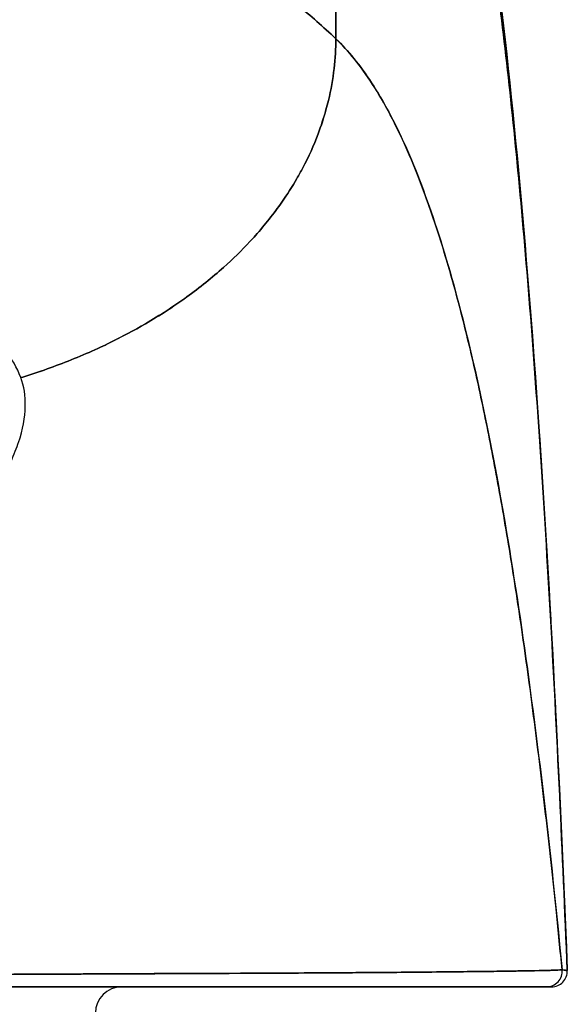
# Model space of a CAD drawing. Extents: x 807 to 1172, y 30 to 260.
# Tile 15 of 214: x 907.538 to 907.951, y 98.889 to 99.632. Entities that reach past the tile are written whole.
import ezdxf

# ---------------------------------------------------------------- set-up
doc = ezdxf.new("R2010")
doc.units = 0
doc.header["$LTSCALE"] = 4
doc.header["$MEASUREMENT"] = 0
doc.layers.get('0').update_dxf_attribs({"linetype": 'CONTINUOUS'})

msp = doc.modelspace()

# ---------------------------------------------------------------- linework, layer by layer
for p, q in [((907.77608, 99.61727), (907.77608, 99.90253)), ((907.77608, 99.90253), (907.77608, 99.61727)), ((907.56404, 98.91201), (907.56404, 98.91202)), ((907.58021, 98.9121), (907.58021, 98.91209)), ((907.58204, 98.91211), (907.58204, 98.9121))]:
    msp.add_line(p, q)
for centre, radius, start, end in [((907.9387, 98.91422), 0.01181, 270, 2.27583), ((907.9387, 98.91422), 0.01181, 270, 2.27583), ((907.61466, 98.88272), 0.01969, 90, 180)]:
    msp.add_arc(centre, radius, start, end)
for major_axis, start_param, end_param in [((0.00111, -0.01176), 6.189191, 7.853982), ((0, -0.01181), 0, 1.664791)]:
    msp.add_ellipse((907.93483, 98.91422), major_axis=major_axis, ratio=0.999969, start_param=start_param, end_param=end_param)
for points, knots in [([(907.57923, 99.78954), (907.58418, 99.78012), (907.58978, 99.77156), (907.59595, 99.76363), (907.60211, 99.7557), (907.60883, 99.74841), (907.61602, 99.74152), (907.62321, 99.73462), (907.63087, 99.72814), (907.6389, 99.72184), (907.64694, 99.71554), (907.65535, 99.70943), (907.66404, 99.7033), (907.67273, 99.69717), (907.68171, 99.69101), (907.69088, 99.68465), (907.70004, 99.67829), (907.7094, 99.67172), (907.71886, 99.66476), (907.72832, 99.6578), (907.73788, 99.65047), (907.74745, 99.6426), (907.75702, 99.63473), (907.76659, 99.62633), (907.77608, 99.61727)], [0, 0, 0, 0, 0.125006, 0.125006, 0.125006, 0.250011, 0.250011, 0.250011, 0.375017, 0.375017, 0.375017, 0.500022, 0.500022, 0.500022, 0.625028, 0.625028, 0.625028, 0.750033, 0.750033, 0.750033, 0.875039, 0.875039, 0.875039, 1, 1, 1, 1]), ([(907.77608, 99.61727), (907.76659, 99.62633), (907.75701, 99.63473), (907.74744, 99.6426), (907.73788, 99.65047), (907.72832, 99.65781), (907.71886, 99.66476), (907.7094, 99.67172), (907.70004, 99.67829), (907.69087, 99.68466), (907.6817, 99.69102), (907.67273, 99.69717), (907.66404, 99.7033), (907.65534, 99.70943), (907.64693, 99.71555), (907.6389, 99.72184), (907.63087, 99.72814), (907.62321, 99.73463), (907.61602, 99.74152), (907.60883, 99.74841), (907.60211, 99.7557), (907.59595, 99.76363), (907.58978, 99.77156), (907.58418, 99.78012), (907.57923, 99.78954)], [0, 0, 0, 0, 0.124999, 0.124999, 0.124999, 0.25, 0.25, 0.25, 0.375, 0.375, 0.375, 0.5, 0.5, 0.5, 0.625, 0.625, 0.625, 0.75, 0.75, 0.75, 0.875, 0.875, 0.875, 1, 1, 1, 1]), ([(907.88127, 99.7805), (907.89861, 99.67564), (907.91059, 99.5616), (907.93369, 99.27766), (907.94309, 99.0997), (907.9505, 98.91469)], [0, 0, 0, 0, 1.137393, 1.137393, 2.63128, 2.63128, 2.63128, 2.63128]), ([(907.88098, 99.768), (907.88147, 99.76524), (907.88197, 99.76245), (907.88246, 99.75964), (907.88609, 99.73882), (907.88962, 99.71642), (907.89306, 99.69235), (907.89649, 99.66827), (907.89983, 99.64252), (907.90306, 99.61501), (907.9063, 99.58749), (907.90943, 99.55821), (907.91246, 99.52708), (907.9155, 99.49596), (907.91843, 99.46299), (907.92127, 99.4281), (907.9241, 99.39321), (907.92684, 99.35641), (907.92948, 99.31763), (907.93211, 99.27886), (907.93465, 99.23812), (907.93708, 99.19537), (907.93952, 99.15262), (907.94185, 99.10786), (907.94409, 99.06108), (907.94633, 99.0143), (907.94846, 98.9655), (907.9505, 98.91469)], [0, 0, 0, 0, 0.016632, 0.016632, 0.016632, 0.139553, 0.139553, 0.139553, 0.262474, 0.262474, 0.262474, 0.385395, 0.385395, 0.385395, 0.508316, 0.508316, 0.508316, 0.631237, 0.631237, 0.631237, 0.754158, 0.754158, 0.754158, 0.877079, 0.877079, 0.877079, 1, 1, 1, 1]), ([(907.9505, 98.91469), (907.94867, 98.96023), (907.94677, 99.00417), (907.94478, 99.04647), (907.94249, 99.09528), (907.94009, 99.14193), (907.93759, 99.18643), (907.93508, 99.23092), (907.93247, 99.27327), (907.92975, 99.31351), (907.92704, 99.35375), (907.92421, 99.39189), (907.92128, 99.42797), (907.91835, 99.46405), (907.91531, 99.49809), (907.91216, 99.53015), (907.90902, 99.56222), (907.90577, 99.59231), (907.90241, 99.62052), (907.89905, 99.64873), (907.89559, 99.67506), (907.89201, 99.6996), (907.88844, 99.72415), (907.88476, 99.74691), (907.88098, 99.768)], [0, 0, 0, 0, 0.110185, 0.110185, 0.110185, 0.237301, 0.237301, 0.237301, 0.364418, 0.364418, 0.364418, 0.491534, 0.491534, 0.491534, 0.618651, 0.618651, 0.618651, 0.745767, 0.745767, 0.745767, 0.872884, 0.872884, 0.872884, 1, 1, 1, 1]), ([(907.53872, 99.36176), (907.54073, 99.36237), (907.54274, 99.363), (907.54474, 99.36365), (907.55093, 99.36563), (907.55706, 99.36774), (907.56313, 99.36996), (907.56924, 99.37219), (907.57527, 99.37454), (907.58122, 99.37701), (907.58722, 99.37949), (907.59312, 99.38208), (907.59892, 99.38478), (907.60113, 99.38582), (907.60334, 99.38687), (907.60552, 99.38793), (907.61489, 99.39249), (907.62396, 99.39733), (907.6327, 99.40243), (907.63814, 99.4056), (907.64345, 99.40886), (907.64862, 99.41222), (907.65382, 99.41559), (907.65887, 99.41905), (907.66379, 99.4226), (907.66871, 99.42616), (907.67348, 99.4298), (907.67811, 99.43352), (907.68273, 99.43724), (907.68721, 99.44105), (907.69155, 99.44493), (907.69853, 99.45119), (907.70513, 99.45766), (907.71134, 99.46433), (907.71276, 99.46586), (907.71417, 99.4674), (907.71555, 99.46895), (907.72278, 99.47707), (907.72943, 99.48548), (907.73546, 99.49412), (907.73951, 99.49994), (907.74329, 99.50585), (907.74676, 99.51185), (907.7483, 99.51451), (907.74978, 99.51718), (907.7512, 99.51987), (907.75564, 99.52828), (907.75951, 99.53686), (907.7628, 99.5456), (907.76503, 99.55151), (907.76699, 99.55751), (907.76868, 99.56356), (907.76934, 99.56595), (907.76996, 99.56835), (907.77054, 99.57075), (907.77246, 99.57874), (907.77387, 99.5868), (907.77479, 99.5948), (907.77566, 99.60239), (907.77608, 99.60993), (907.77608, 99.61727)], [0, 0, 0, 0, 0.014459, 0.014459, 0.014459, 0.059138, 0.059138, 0.059138, 0.104088, 0.104088, 0.104088, 0.149346, 0.149346, 0.149346, 0.166667, 0.166667, 0.166667, 0.24084, 0.24084, 0.24084, 0.286952, 0.286952, 0.286952, 0.333189, 0.333189, 0.333189, 0.379462, 0.379462, 0.379462, 0.425634, 0.425634, 0.425634, 0.5, 0.5, 0.5, 0.517058, 0.517058, 0.517058, 0.606463, 0.606463, 0.606463, 0.666667, 0.666667, 0.666667, 0.693307, 0.693307, 0.693307, 0.776792, 0.776792, 0.776792, 0.833333, 0.833333, 0.833333, 0.855634, 0.855634, 0.855634, 0.929684, 0.929684, 0.929684, 1, 1, 1, 1]), ([(907.77608, 99.61727), (907.77608, 99.60993), (907.77566, 99.60239), (907.77479, 99.5948), (907.77387, 99.5868), (907.77246, 99.57874), (907.77054, 99.57075), (907.76997, 99.56837), (907.76935, 99.56599), (907.76869, 99.56362), (907.76701, 99.55754), (907.76504, 99.55153), (907.7628, 99.5456), (907.75951, 99.53686), (907.75564, 99.52828), (907.7512, 99.51987), (907.74978, 99.51718), (907.7483, 99.51451), (907.74676, 99.51186), (907.74329, 99.50586), (907.73951, 99.49994), (907.73546, 99.49412), (907.72943, 99.48548), (907.72279, 99.47707), (907.71555, 99.46895), (907.71417, 99.4674), (907.71277, 99.46586), (907.71135, 99.46433), (907.70514, 99.45766), (907.69853, 99.45119), (907.69155, 99.44493), (907.68288, 99.43716), (907.67364, 99.42972), (907.66383, 99.42263), (907.654, 99.41553), (907.6436, 99.40878), (907.6327, 99.40243), (907.62395, 99.39733), (907.61488, 99.39249), (907.60551, 99.38792), (907.60333, 99.38686), (907.60113, 99.38581), (907.59892, 99.38478), (907.59312, 99.38208), (907.58722, 99.37949), (907.58122, 99.37701), (907.57527, 99.37454), (907.56924, 99.37219), (907.56313, 99.36996), (907.55706, 99.36774), (907.55092, 99.36563), (907.54474, 99.36365), (907.54274, 99.363), (907.54073, 99.36237), (907.53872, 99.36176)], [0, 0, 0, 0, 0.070424, 0.070424, 0.070424, 0.144534, 0.144534, 0.144534, 0.166667, 0.166667, 0.166667, 0.223344, 0.223344, 0.223344, 0.306735, 0.306735, 0.306735, 0.333333, 0.333333, 0.333333, 0.393546, 0.393546, 0.393546, 0.482972, 0.482972, 0.482972, 0.5, 0.5, 0.5, 0.574384, 0.574384, 0.574384, 0.666667, 0.666667, 0.666667, 0.759127, 0.759127, 0.759127, 0.833333, 0.833333, 0.833333, 0.850626, 0.850626, 0.850626, 0.89589, 0.89589, 0.89589, 0.940848, 0.940848, 0.940848, 0.985537, 0.985537, 0.985537, 1, 1, 1, 1]), ([(907.77608, 99.61727), (907.78536, 99.60842), (907.79436, 99.59738), (907.8031, 99.58398), (907.81184, 99.57057), (907.8203, 99.55479), (907.8285, 99.53649), (907.83669, 99.51819), (907.84461, 99.49735), (907.85226, 99.47386), (907.85991, 99.45036), (907.86729, 99.42421), (907.8744, 99.39529), (907.8815, 99.36638), (907.88833, 99.33471), (907.89489, 99.30023), (907.90146, 99.26576), (907.90774, 99.22848), (907.91376, 99.18842), (907.91978, 99.14835), (907.92552, 99.1055), (907.93099, 99.05994), (907.93646, 99.01439), (907.94166, 98.96612), (907.94659, 98.91533)], [0, 0, 0, 0, 0.124948, 0.124948, 0.124948, 0.249955, 0.249955, 0.249955, 0.374963, 0.374963, 0.374963, 0.49997, 0.49997, 0.49997, 0.624978, 0.624978, 0.624978, 0.749985, 0.749985, 0.749985, 0.874993, 0.874993, 0.874993, 1, 1, 1, 1]), ([(907.94659, 98.91533), (907.94517, 98.92998), (907.94372, 98.94443), (907.94226, 98.95866), (907.93964, 98.98402), (907.93696, 99.00869), (907.9342, 99.03265), (907.93144, 99.05661), (907.92861, 99.07987), (907.92571, 99.10241), (907.92281, 99.12494), (907.91984, 99.14675), (907.91679, 99.16783), (907.91375, 99.18891), (907.91063, 99.20926), (907.90744, 99.22887), (907.90425, 99.24847), (907.90099, 99.26734), (907.89766, 99.28547), (907.89432, 99.3036), (907.89092, 99.32099), (907.88744, 99.33764), (907.88396, 99.35429), (907.88041, 99.3702), (907.87679, 99.38539), (907.87317, 99.40057), (907.86948, 99.41502), (907.86572, 99.42876), (907.86195, 99.44249), (907.85811, 99.45551), (907.8542, 99.46782), (907.8503, 99.48013), (907.84632, 99.49174), (907.84226, 99.50265), (907.83821, 99.51357), (907.83409, 99.52379), (907.82989, 99.53335), (907.82569, 99.54291), (907.82142, 99.55179), (907.81708, 99.56003), (907.81274, 99.56827), (907.80833, 99.57586), (907.80385, 99.58282), (907.79936, 99.58978), (907.79481, 99.59612), (907.79018, 99.60185), (907.78555, 99.60759), (907.78085, 99.61272), (907.77608, 99.61727)], [0, 0, 0, 0, 0.036069, 0.036069, 0.036069, 0.100331, 0.100331, 0.100331, 0.164593, 0.164593, 0.164593, 0.228855, 0.228855, 0.228855, 0.293118, 0.293118, 0.293118, 0.35738, 0.35738, 0.35738, 0.421642, 0.421642, 0.421642, 0.485904, 0.485904, 0.485904, 0.550166, 0.550166, 0.550166, 0.614429, 0.614429, 0.614429, 0.678691, 0.678691, 0.678691, 0.742953, 0.742953, 0.742953, 0.807215, 0.807215, 0.807215, 0.871477, 0.871477, 0.871477, 0.93574, 0.93574, 0.93574, 1, 1, 1, 1]), ([(907.53872, 99.36176), (907.53603, 99.36935), (907.53186, 99.37615), (907.52671, 99.38225), (907.52663, 99.38234), (907.52656, 99.38243), (907.52649, 99.38251), (907.52171, 99.38813), (907.51609, 99.39315), (907.50942, 99.3979), (907.50896, 99.39823), (907.50851, 99.39855), (907.50804, 99.39887), (907.50547, 99.40065), (907.50274, 99.4024), (907.49988, 99.40412), (907.49793, 99.4053), (907.49591, 99.40647), (907.49384, 99.40763), (907.49021, 99.40967), (907.48638, 99.4117), (907.48239, 99.41375), (907.48137, 99.41427), (907.48033, 99.4148), (907.47929, 99.41533), (907.47485, 99.41757), (907.47022, 99.41985), (907.46539, 99.42223), (907.46106, 99.42436), (907.45655, 99.42657), (907.45191, 99.42889), (907.45149, 99.4291), (907.45107, 99.42931), (907.45064, 99.42953), (907.4468, 99.43145), (907.44285, 99.43346), (907.43881, 99.43555), (907.43456, 99.43776), (907.43021, 99.44006), (907.42577, 99.44248), (907.42182, 99.44463), (907.41781, 99.44686), (907.41373, 99.44921)], [0, 0, 0, 0, 0.2, 0.2, 0.2, 0.202822, 0.202822, 0.202822, 0.387433, 0.387433, 0.387433, 0.4, 0.4, 0.4, 0.469613, 0.469613, 0.469613, 0.517, 0.517, 0.517, 0.6, 0.6, 0.6, 0.621251, 0.621251, 0.621251, 0.71154, 0.71154, 0.71154, 0.792621, 0.792621, 0.792621, 0.8, 0.8, 0.8, 0.866842, 0.866842, 0.866842, 0.937291, 0.937291, 0.937291, 1, 1, 1, 1]), ([(907.30722, 99.12409), (907.32128, 99.12856), (907.33617, 99.13384), (907.35109, 99.14016), (907.35569, 99.14211), (907.36029, 99.14415), (907.36488, 99.1463), (907.36878, 99.14812), (907.37266, 99.15002), (907.37651, 99.15197), (907.38595, 99.15676), (907.39521, 99.16191), (907.40405, 99.16724), (907.40964, 99.17061), (907.41507, 99.17405), (907.42027, 99.17751), (907.4241, 99.18007), (907.42782, 99.18263), (907.43143, 99.18521), (907.43203, 99.18565), (907.43263, 99.18608), (907.43323, 99.18651), (907.44422, 99.19447), (907.45412, 99.20254), (907.46325, 99.21072), (907.46361, 99.21105), (907.46398, 99.21138), (907.46434, 99.21171), (907.47488, 99.22123), (907.48437, 99.23091), (907.49275, 99.24053), (907.49459, 99.24265), (907.49638, 99.24476), (907.49812, 99.24687), (907.49906, 99.24801), (907.49999, 99.24915), (907.5009, 99.25029), (907.50814, 99.25934), (907.51441, 99.26828), (907.51974, 99.27698), (907.52061, 99.27839), (907.52146, 99.2798), (907.52228, 99.28121), (907.52851, 99.29187), (907.53334, 99.30212), (907.53661, 99.31164), (907.53675, 99.31204), (907.53689, 99.31243), (907.53702, 99.31283), (907.5403, 99.32268), (907.54188, 99.33173), (907.54212, 99.33989), (907.54235, 99.34804), (907.54124, 99.3553), (907.53872, 99.36176)], [0, 0, 0, 0, 0.095523, 0.095523, 0.095523, 0.125, 0.125, 0.125, 0.150006, 0.150006, 0.150006, 0.211266, 0.211266, 0.211266, 0.25, 0.25, 0.25, 0.278579, 0.278579, 0.278579, 0.283368, 0.283368, 0.283368, 0.371453, 0.371453, 0.371453, 0.375, 0.375, 0.375, 0.477463, 0.477463, 0.477463, 0.5, 0.5, 0.5, 0.512193, 0.512193, 0.512193, 0.609209, 0.609209, 0.609209, 0.625, 0.625, 0.625, 0.744987, 0.744987, 0.744987, 0.75, 0.75, 0.75, 0.875, 0.875, 0.875, 1, 1, 1, 1]), ([(907.20915, 98.91302), (907.2096, 98.91301), (907.21005, 98.91301), (907.21051, 98.91301), (907.2123, 98.91299), (907.2141, 98.91298), (907.21589, 98.91296), (907.21787, 98.91294), (907.21985, 98.91293), (907.22182, 98.91291), (907.22396, 98.91289), (907.2261, 98.91288), (907.22824, 98.91286), (907.23053, 98.91284), (907.23281, 98.91282), (907.23509, 98.91281), (907.23752, 98.91279), (907.23994, 98.91277), (907.24235, 98.91275), (907.2449, 98.91273), (907.24745, 98.91271), (907.24999, 98.91269), (907.25269, 98.91267), (907.25538, 98.91265), (907.25807, 98.91263), (907.26095, 98.91261), (907.26382, 98.91259), (907.26668, 98.91257), (907.26977, 98.91254), (907.27285, 98.91252), (907.27591, 98.9125), (907.27924, 98.91248), (907.28256, 98.91245), (907.28586, 98.91243), (907.28946, 98.91241), (907.29305, 98.91238), (907.29661, 98.91236), (907.30053, 98.91233), (907.30442, 98.91231), (907.30828, 98.91228), (907.31254, 98.91226), (907.31677, 98.91223), (907.32096, 98.9122), (907.32535, 98.91218), (907.3297, 98.91215), (907.33401, 98.91213), (907.33423, 98.91212), (907.33445, 98.91212), (907.33467, 98.91212), (907.3397, 98.91209), (907.34467, 98.91206), (907.34959, 98.91203), (907.35521, 98.912), (907.36077, 98.91197), (907.36628, 98.91194), (907.37186, 98.91191), (907.37738, 98.91188), (907.38288, 98.91185), (907.38803, 98.91183), (907.39314, 98.9118), (907.39824, 98.91178), (907.40311, 98.91176), (907.40795, 98.91175), (907.41279, 98.91173), (907.41752, 98.91172), (907.42225, 98.91171), (907.42698, 98.9117), (907.43179, 98.91169), (907.4366, 98.91168), (907.44143, 98.91168), (907.44238, 98.91168), (907.44333, 98.91168), (907.44428, 98.91168), (907.44845, 98.91168), (907.45263, 98.91168), (907.45682, 98.91168), (907.46246, 98.91169), (907.46812, 98.91169), (907.4738, 98.9117), (907.4801, 98.91171), (907.48642, 98.91173), (907.49277, 98.91174), (907.49979, 98.91176), (907.50684, 98.91178), (907.51393, 98.91181), (907.52171, 98.91183), (907.52954, 98.91186), (907.5374, 98.9119), (907.5431, 98.91192), (907.54882, 98.91195), (907.55457, 98.91197), (907.55747, 98.91198), (907.56038, 98.912), (907.5633, 98.91201), (907.57256, 98.91205), (907.58186, 98.91209), (907.59114, 98.91214), (907.60003, 98.91218), (907.60889, 98.91222), (907.61767, 98.91226), (907.62615, 98.9123), (907.63456, 98.91234), (907.64283, 98.91238), (907.65063, 98.91241), (907.65831, 98.91245), (907.66583, 98.91248), (907.66618, 98.91248), (907.66652, 98.91248), (907.66687, 98.91248), (907.67476, 98.91252), (907.68248, 98.91255), (907.69002, 98.91259), (907.69777, 98.91262), (907.70533, 98.91265), (907.71273, 98.91269), (907.72061, 98.91272), (907.7283, 98.91276), (907.73581, 98.9128), (907.74404, 98.91284), (907.75206, 98.91288), (907.75988, 98.91293), (907.76033, 98.91293), (907.76079, 98.91293), (907.76124, 98.91294), (907.76949, 98.91298), (907.77751, 98.91303), (907.78531, 98.91309), (907.79399, 98.91315), (907.80238, 98.91321), (907.81046, 98.91328), (907.8184, 98.91334), (907.82604, 98.91341), (907.83337, 98.91347), (907.8353, 98.91349), (907.83721, 98.91351), (907.8391, 98.91353), (907.84422, 98.91357), (907.84918, 98.91362), (907.85396, 98.91367), (907.86036, 98.91373), (907.86644, 98.91379), (907.87222, 98.91386), (907.87783, 98.91392), (907.88315, 98.91398), (907.88815, 98.91404), (907.89135, 98.91408), (907.89443, 98.91412), (907.89737, 98.91416), (907.89889, 98.91418), (907.90037, 98.9142), (907.90182, 98.91422), (907.9059, 98.91428), (907.90972, 98.91433), (907.91326, 98.91439), (907.91645, 98.91444), (907.91942, 98.91449), (907.92217, 98.91454), (907.92472, 98.91459), (907.92707, 98.91463), (907.92923, 98.91468), (907.93081, 98.91471), (907.93228, 98.91474), (907.93365, 98.91477), (907.93416, 98.91479), (907.93466, 98.9148), (907.93514, 98.91481), (907.93693, 98.91486), (907.93852, 98.9149), (907.93989, 98.91494), (907.9413, 98.91499), (907.94249, 98.91503), (907.94345, 98.91508), (907.94444, 98.91512), (907.9452, 98.91516), (907.94572, 98.91521), (907.94622, 98.91525), (907.94651, 98.91529), (907.94659, 98.91533)], [0, 0, 0, 0, 0.001151, 0.001151, 0.001151, 0.005723, 0.005723, 0.005723, 0.010767, 0.010767, 0.010767, 0.016245, 0.016245, 0.016245, 0.022121, 0.022121, 0.022121, 0.028371, 0.028371, 0.028371, 0.034987, 0.034987, 0.034987, 0.042027, 0.042027, 0.042027, 0.049583, 0.049583, 0.049583, 0.057751, 0.057751, 0.057751, 0.066634, 0.066634, 0.066634, 0.076346, 0.076346, 0.076346, 0.087013, 0.087013, 0.087013, 0.098782, 0.098782, 0.098782, 0.111111, 0.111111, 0.111111, 0.111737, 0.111737, 0.111737, 0.126138, 0.126138, 0.126138, 0.142591, 0.142591, 0.142591, 0.159253, 0.159253, 0.159253, 0.174874, 0.174874, 0.174874, 0.189779, 0.189779, 0.189779, 0.204393, 0.204393, 0.204393, 0.219283, 0.219283, 0.219283, 0.222222, 0.222222, 0.222222, 0.235096, 0.235096, 0.235096, 0.252451, 0.252451, 0.252451, 0.271705, 0.271705, 0.271705, 0.292989, 0.292989, 0.292989, 0.316373, 0.316373, 0.316373, 0.333333, 0.333333, 0.333333, 0.341916, 0.341916, 0.341916, 0.369201, 0.369201, 0.369201, 0.395367, 0.395367, 0.395367, 0.420628, 0.420628, 0.420628, 0.444444, 0.444444, 0.444444, 0.445546, 0.445546, 0.445546, 0.470606, 0.470606, 0.470606, 0.496367, 0.496367, 0.496367, 0.523782, 0.523782, 0.523782, 0.553815, 0.553815, 0.553815, 0.555556, 0.555556, 0.555556, 0.58732, 0.58732, 0.58732, 0.622696, 0.622696, 0.622696, 0.657487, 0.657487, 0.657487, 0.666667, 0.666667, 0.666667, 0.691561, 0.691561, 0.691561, 0.724813, 0.724813, 0.724813, 0.757131, 0.757131, 0.757131, 0.777778, 0.777778, 0.777778, 0.7884, 0.7884, 0.7884, 0.818359, 0.818359, 0.818359, 0.845378, 0.845378, 0.845378, 0.870503, 0.870503, 0.870503, 0.888889, 0.888889, 0.888889, 0.895775, 0.895775, 0.895775, 0.921481, 0.921481, 0.921481, 0.94778, 0.94778, 0.94778, 0.974657, 0.974657, 0.974657, 1, 1, 1, 1]), ([(907.94659, 98.91533), (907.94645, 98.91528), (907.94561, 98.9152), (907.94381, 98.91511), (907.94272, 98.91505), (907.94127, 98.91499), (907.93944, 98.91493), (907.9381, 98.91489), (907.93655, 98.91484), (907.93478, 98.9148), (907.93044, 98.91468), (907.92479, 98.91458), (907.91735, 98.91446), (907.91689, 98.91445), (907.91643, 98.91444), (907.91596, 98.91443), (907.90891, 98.91432), (907.90028, 98.9142), (907.89, 98.91407), (907.88385, 98.91399), (907.8771, 98.91391), (907.86979, 98.91383), (907.86417, 98.91377), (907.8582, 98.91371), (907.85195, 98.91365), (907.83699, 98.9135), (907.82036, 98.91335), (907.80331, 98.91323), (907.80278, 98.91322), (907.80225, 98.91322), (907.80171, 98.91321), (907.78313, 98.91308), (907.76419, 98.91296), (907.74504, 98.91284), (907.73871, 98.91281), (907.73235, 98.91277), (907.72596, 98.91274), (907.72158, 98.91271), (907.71719, 98.91269), (907.71278, 98.91267), (907.7015, 98.91262), (907.69017, 98.91257), (907.67883, 98.91252), (907.66863, 98.91249), (907.65842, 98.91245), (907.64828, 98.91242), (907.64673, 98.91241), (907.64518, 98.9124), (907.64363, 98.9124), (907.63165, 98.91235), (907.61974, 98.9123), (907.60799, 98.91224), (907.59598, 98.91219), (907.58414, 98.91213), (907.57238, 98.91206), (907.56073, 98.912), (907.54921, 98.91195), (907.5378, 98.9119), (907.52617, 98.91185), (907.51464, 98.9118), (907.50329, 98.91177), (907.50211, 98.91177), (907.50094, 98.91177), (907.49977, 98.91176), (907.48953, 98.91174), (907.4794, 98.91171), (907.46945, 98.9117), (907.45827, 98.91168), (907.44732, 98.91168), (907.43653, 98.91168), (907.43479, 98.91169), (907.43305, 98.91169), (907.43131, 98.91169), (907.42214, 98.9117), (907.41315, 98.91173), (907.40426, 98.91176), (907.39345, 98.9118), (907.38279, 98.91186), (907.37237, 98.91192), (907.37079, 98.91192), (907.36921, 98.91193), (907.36765, 98.91194), (907.35876, 98.91199), (907.35002, 98.91203), (907.34147, 98.91208), (907.3315, 98.91214), (907.32179, 98.91219), (907.31235, 98.91225), (907.3113, 98.91226), (907.31025, 98.91227), (907.30921, 98.91227), (907.3011, 98.91232), (907.29322, 98.91238), (907.28547, 98.91243), (907.27725, 98.91249), (907.26917, 98.91254), (907.26118, 98.9126), (907.25955, 98.91261), (907.25793, 98.91262), (907.25631, 98.91263), (907.2507, 98.91267), (907.24512, 98.91271), (907.23968, 98.91275), (907.2286, 98.91284), (907.21811, 98.91293), (907.20915, 98.91302)], [0, 0, 0, 0, 0.047854, 0.047854, 0.047854, 0.076923, 0.076923, 0.076923, 0.098317, 0.098317, 0.098317, 0.150638, 0.150638, 0.150638, 0.153846, 0.153846, 0.153846, 0.201981, 0.201981, 0.201981, 0.230769, 0.230769, 0.230769, 0.252949, 0.252949, 0.252949, 0.30603, 0.30603, 0.30603, 0.307692, 0.307692, 0.307692, 0.365502, 0.365502, 0.365502, 0.384615, 0.384615, 0.384615, 0.39773, 0.39773, 0.39773, 0.431314, 0.431314, 0.431314, 0.461538, 0.461538, 0.461538, 0.466158, 0.466158, 0.466158, 0.501916, 0.501916, 0.501916, 0.538462, 0.538462, 0.538462, 0.574651, 0.574651, 0.574651, 0.611561, 0.611561, 0.611561, 0.615385, 0.615385, 0.615385, 0.648773, 0.648773, 0.648773, 0.686243, 0.686243, 0.686243, 0.692308, 0.692308, 0.692308, 0.724334, 0.724334, 0.724334, 0.763312, 0.763312, 0.763312, 0.769231, 0.769231, 0.769231, 0.802735, 0.802735, 0.802735, 0.841808, 0.841808, 0.841808, 0.846154, 0.846154, 0.846154, 0.879927, 0.879927, 0.879927, 0.915771, 0.915771, 0.915771, 0.923077, 0.923077, 0.923077, 0.948388, 0.948388, 0.948388, 1, 1, 1, 1]), ([(907.9505, 98.91469), (907.95047, 98.91485), (907.95045, 98.91495), (907.95042, 98.915), (907.9504, 98.91504), (907.95038, 98.91505), (907.95035, 98.91505), (907.95034, 98.91505), (907.95034, 98.91504), (907.95033, 98.91504), (907.9503, 98.91502), (907.95027, 98.91498), (907.95023, 98.91493), (907.95019, 98.9149), (907.95015, 98.91485), (907.95011, 98.91482), (907.95011, 98.91481), (907.95011, 98.91481), (907.95011, 98.91481), (907.95007, 98.91478), (907.95003, 98.91475), (907.94998, 98.91473), (907.94993, 98.91471), (907.94988, 98.9147), (907.94983, 98.9147), (907.94978, 98.9147), (907.94974, 98.9147), (907.94969, 98.91471), (907.94963, 98.91472), (907.94956, 98.91474), (907.94949, 98.91477), (907.94937, 98.91481), (907.94924, 98.91487), (907.9491, 98.91492), (907.94909, 98.91492), (907.94907, 98.91493), (907.94906, 98.91494), (907.94893, 98.91498), (907.9488, 98.91503), (907.94867, 98.91506), (907.94859, 98.91508), (907.94851, 98.91509), (907.94843, 98.9151), (907.94839, 98.9151), (907.94835, 98.9151), (907.94831, 98.9151), (907.94826, 98.9151), (907.94821, 98.9151), (907.94816, 98.9151), (907.94806, 98.9151), (907.94797, 98.91509), (907.94787, 98.91508), (907.94775, 98.91506), (907.94764, 98.91504), (907.94752, 98.91503), (907.94751, 98.91503), (907.9475, 98.91503), (907.94749, 98.91503), (907.94737, 98.91502), (907.94724, 98.91502), (907.94712, 98.91504), (907.94695, 98.91508), (907.94677, 98.91515), (907.94659, 98.91533)], [0, 0, 0, 0, 0.086854, 0.086854, 0.086854, 0.142857, 0.142857, 0.142857, 0.160393, 0.160393, 0.160393, 0.225332, 0.225332, 0.225332, 0.284072, 0.284072, 0.284072, 0.285714, 0.285714, 0.285714, 0.337995, 0.337995, 0.337995, 0.387858, 0.387858, 0.387858, 0.428571, 0.428571, 0.428571, 0.477903, 0.477903, 0.477903, 0.561799, 0.561799, 0.561799, 0.571429, 0.571429, 0.571429, 0.647398, 0.647398, 0.647398, 0.692793, 0.692793, 0.692793, 0.714286, 0.714286, 0.714286, 0.741164, 0.741164, 0.741164, 0.793671, 0.793671, 0.793671, 0.851961, 0.851961, 0.851961, 0.857143, 0.857143, 0.857143, 0.918923, 0.918923, 0.918923, 1, 1, 1, 1]), ([(907.94659, 98.91533), (907.94717, 98.91524), (907.94763, 98.91516), (907.94805, 98.91509), (907.94819, 98.91507), (907.94833, 98.91504), (907.94847, 98.91502), (907.9487, 98.91498), (907.94892, 98.91494), (907.94913, 98.9149), (907.94938, 98.91486), (907.94963, 98.91483), (907.94983, 98.91479), (907.9499, 98.91478), (907.94997, 98.91477), (907.95003, 98.91476), (907.95028, 98.91473), (907.95042, 98.9147), (907.9505, 98.91469)], [0, 0, 0, 0, 0.247318, 0.247318, 0.247318, 0.333333, 0.333333, 0.333333, 0.482783, 0.482783, 0.482783, 0.666667, 0.666667, 0.666667, 0.733158, 0.733158, 0.733158, 1, 1, 1, 1]), ([(907.20915, 98.90241), (907.25252, 98.90241), (907.29388, 98.90241), (907.33198, 98.90241), (907.37007, 98.90241), (907.40489, 98.90241), (907.44022, 98.90241), (907.47554, 98.90241), (907.51138, 98.90241), (907.54841, 98.90241), (907.58545, 98.90241), (907.62367, 98.90241), (907.65826, 98.90241), (907.69286, 98.90241), (907.72381, 98.90241), (907.75218, 98.90241), (907.78054, 98.90241), (907.80631, 98.90241), (907.82883, 98.90241), (907.85135, 98.90241), (907.87062, 98.90241), (907.88626, 98.90241), (907.9019, 98.90241), (907.91391, 98.90241), (907.92203, 98.90241), (907.93015, 98.90241), (907.93439, 98.90241), (907.93483, 98.90241)], [0, 0, 0, 0, 0.111111, 0.111111, 0.111111, 0.222222, 0.222222, 0.222222, 0.333333, 0.333333, 0.333333, 0.444444, 0.444444, 0.444444, 0.555556, 0.555556, 0.555556, 0.666667, 0.666667, 0.666667, 0.777778, 0.777778, 0.777778, 0.888889, 0.888889, 0.888889, 1, 1, 1, 1]), ([(907.93483, 98.90241), (907.93475, 98.90241), (907.93446, 98.90241), (907.93397, 98.90241), (907.93345, 98.90241), (907.93269, 98.90241), (907.93172, 98.90241), (907.93076, 98.90241), (907.92959, 98.90241), (907.9282, 98.90241), (907.92684, 98.90241), (907.92527, 98.90241), (907.9235, 98.90241), (907.92176, 98.90241), (907.91981, 98.90241), (907.91767, 98.90241), (907.91555, 98.90241), (907.91322, 98.90241), (907.91071, 98.90241), (907.90801, 98.90241), (907.90508, 98.90241), (907.90193, 98.90241), (907.89845, 98.90241), (907.89469, 98.90241), (907.89067, 98.90241), (907.88711, 98.90241), (907.88334, 98.90241), (907.87936, 98.90241), (907.87865, 98.90241), (907.87794, 98.90241), (907.87722, 98.90241), (907.8723, 98.90241), (907.86707, 98.90241), (907.86154, 98.90241), (907.85587, 98.90241), (907.84989, 98.90241), (907.84359, 98.90241), (907.83716, 98.90241), (907.8304, 98.90241), (907.82333, 98.90241), (907.81614, 98.90241), (907.80862, 98.90241), (907.80078, 98.90241), (907.79285, 98.90241), (907.7846, 98.90241), (907.77603, 98.90241), (907.76795, 98.90241), (907.7596, 98.90241), (907.75098, 98.90241), (907.74329, 98.90241), (907.73538, 98.90241), (907.72727, 98.90241), (907.72621, 98.90241), (907.72515, 98.90241), (907.72409, 98.90241), (907.71769, 98.90241), (907.71117, 98.90241), (907.70452, 98.90241), (907.6972, 98.90241), (907.68974, 98.90241), (907.68214, 98.90241), (907.67468, 98.90241), (907.66708, 98.90241), (907.65936, 98.90241), (907.65159, 98.90241), (907.64369, 98.90241), (907.63568, 98.90241), (907.6288, 98.90241), (907.62183, 98.90241), (907.61479, 98.90241), (907.61349, 98.90241), (907.6122, 98.90241), (907.6109, 98.90241), (907.6023, 98.90241), (907.59358, 98.90241), (907.58475, 98.90241), (907.57573, 98.90241), (907.56659, 98.90241), (907.55734, 98.90241), (907.54894, 98.90241), (907.54045, 98.90241), (907.53186, 98.90241), (907.52423, 98.90241), (907.51653, 98.90241), (907.50876, 98.90241), (907.50263, 98.90241), (907.49646, 98.90241), (907.49024, 98.90241), (907.48947, 98.90241), (907.4887, 98.90241), (907.48793, 98.90241), (907.48175, 98.90241), (907.47552, 98.90241), (907.46925, 98.90241), (907.46372, 98.90241), (907.45815, 98.90241), (907.45255, 98.90241), (907.44753, 98.90241), (907.44249, 98.90241), (907.43743, 98.90241), (907.43272, 98.90241), (907.42799, 98.90241), (907.42325, 98.90241), (907.41863, 98.90241), (907.41399, 98.90241), (907.40933, 98.90241), (907.40459, 98.90241), (907.39984, 98.90241), (907.39507, 98.90241), (907.39006, 98.90241), (907.38504, 98.90241), (907.37999, 98.90241), (907.37458, 98.90241), (907.36914, 98.90241), (907.36368, 98.90241), (907.35823, 98.90241), (907.35276, 98.90241), (907.34727, 98.90241), (907.34239, 98.90241), (907.3375, 98.90241), (907.3326, 98.90241), (907.32811, 98.90241), (907.32361, 98.90241), (907.31911, 98.90241), (907.31495, 98.90241), (907.31079, 98.90241), (907.30663, 98.90241), (907.3028, 98.90241), (907.29898, 98.90241), (907.29515, 98.90241), (907.29162, 98.90241), (907.28809, 98.90241), (907.28456, 98.90241), (907.2813, 98.90241), (907.27803, 98.90241), (907.27477, 98.90241), (907.27174, 98.90241), (907.26871, 98.90241), (907.26568, 98.90241), (907.26286, 98.90241), (907.26004, 98.90241), (907.25721, 98.90241), (907.25456, 98.90241), (907.25191, 98.90241), (907.24926, 98.90241), (907.24676, 98.90241), (907.24426, 98.90241), (907.24175, 98.90241), (907.23937, 98.90241), (907.23699, 98.90241), (907.23462, 98.90241), (907.23416, 98.90241), (907.2337, 98.90241), (907.23324, 98.90241), (907.23145, 98.90241), (907.22966, 98.90241), (907.22787, 98.90241), (907.22577, 98.90241), (907.22367, 98.90241), (907.22157, 98.90241), (907.21962, 98.90241), (907.21768, 98.90241), (907.21574, 98.90241), (907.21397, 98.90241), (907.2122, 98.90241), (907.21043, 98.90241), (907.21001, 98.90241), (907.20958, 98.90241), (907.20915, 98.90241)], [0, 0, 0, 0, 0.02671, 0.02671, 0.02671, 0.055012, 0.055012, 0.055012, 0.082678, 0.082678, 0.082678, 0.109693, 0.109693, 0.109693, 0.136225, 0.136225, 0.136225, 0.162579, 0.162579, 0.162579, 0.190891, 0.190891, 0.190891, 0.222246, 0.222246, 0.222246, 0.25, 0.25, 0.25, 0.254926, 0.254926, 0.254926, 0.288647, 0.288647, 0.288647, 0.323265, 0.323265, 0.323265, 0.358639, 0.358639, 0.358639, 0.39463, 0.39463, 0.39463, 0.431063, 0.431063, 0.431063, 0.465388, 0.465388, 0.465388, 0.496022, 0.496022, 0.496022, 0.5, 0.5, 0.5, 0.524005, 0.524005, 0.524005, 0.550441, 0.550441, 0.550441, 0.576407, 0.576407, 0.576407, 0.602532, 0.602532, 0.602532, 0.625, 0.625, 0.625, 0.629124, 0.629124, 0.629124, 0.65647, 0.65647, 0.65647, 0.684425, 0.684425, 0.684425, 0.709779, 0.709779, 0.709779, 0.732265, 0.732265, 0.732265, 0.75, 0.75, 0.75, 0.75219, 0.75219, 0.75219, 0.769805, 0.769805, 0.769805, 0.785374, 0.785374, 0.785374, 0.799333, 0.799333, 0.799333, 0.812307, 0.812307, 0.812307, 0.824938, 0.824938, 0.824938, 0.837775, 0.837775, 0.837775, 0.851247, 0.851247, 0.851247, 0.865715, 0.865715, 0.865715, 0.880184, 0.880184, 0.880184, 0.893062, 0.893062, 0.893062, 0.904853, 0.904853, 0.904853, 0.915727, 0.915727, 0.915727, 0.925708, 0.925708, 0.925708, 0.934894, 0.934894, 0.934894, 0.943373, 0.943373, 0.943373, 0.951232, 0.951232, 0.951232, 0.958552, 0.958552, 0.958552, 0.965414, 0.965414, 0.965414, 0.971897, 0.971897, 0.971897, 0.978051, 0.978051, 0.978051, 0.97924, 0.97924, 0.97924, 0.983862, 0.983862, 0.983862, 0.989299, 0.989299, 0.989299, 0.994323, 0.994323, 0.994323, 0.998892, 0.998892, 0.998892, 1, 1, 1, 1]), ([(907.93483, 98.90241), (907.93557, 98.90241), (907.9362, 98.90241), (907.93674, 98.90241), (907.93729, 98.90241), (907.93774, 98.90241), (907.93807, 98.90241), (907.9384, 98.90241), (907.9386, 98.90241), (907.9387, 98.90241)], [0, 0, 0, 0, 0.333333, 0.333333, 0.333333, 0.666667, 0.666667, 0.666667, 1, 1, 1, 1]), ([(907.9387, 98.90241), (907.93862, 98.90241), (907.93848, 98.90241), (907.93823, 98.90241), (907.938, 98.90241), (907.93769, 98.90241), (907.93734, 98.90241), (907.93701, 98.90241), (907.93666, 98.90241), (907.93627, 98.90241), (907.93586, 98.90241), (907.93541, 98.90241), (907.93483, 98.90241)], [0, 0, 0, 0, 0.272211, 0.272211, 0.272211, 0.523955, 0.523955, 0.523955, 0.757632, 0.757632, 0.757632, 1, 1, 1, 1])]:
    msp.add_open_spline(points, degree=3, knots=knots)
for points in [[(907.94477, 98.91516), (907.94484, 98.91516), (907.94491, 98.91516), (907.94497, 98.91515)], [(907.9452, 98.91517), (907.94513, 98.91517), (907.94506, 98.91517), (907.945, 98.91518)], [(907.94903, 98.91495), (907.94894, 98.91496), (907.94884, 98.91496), (907.94874, 98.91497)], [(907.9505, 98.91469), (907.9505, 98.91473), (907.95038, 98.91478), (907.95012, 98.91482)], [(907.88082, 98.91396), (907.88082, 98.91396), (907.88082, 98.91396), (907.88082, 98.91396)], [(907.95007, 98.91479), (907.95037, 98.91475), (907.9505, 98.91471), (907.9505, 98.91469)]]:
    msp.add_open_spline(points, degree=3)

doc.saveas('drawing.dxf')
